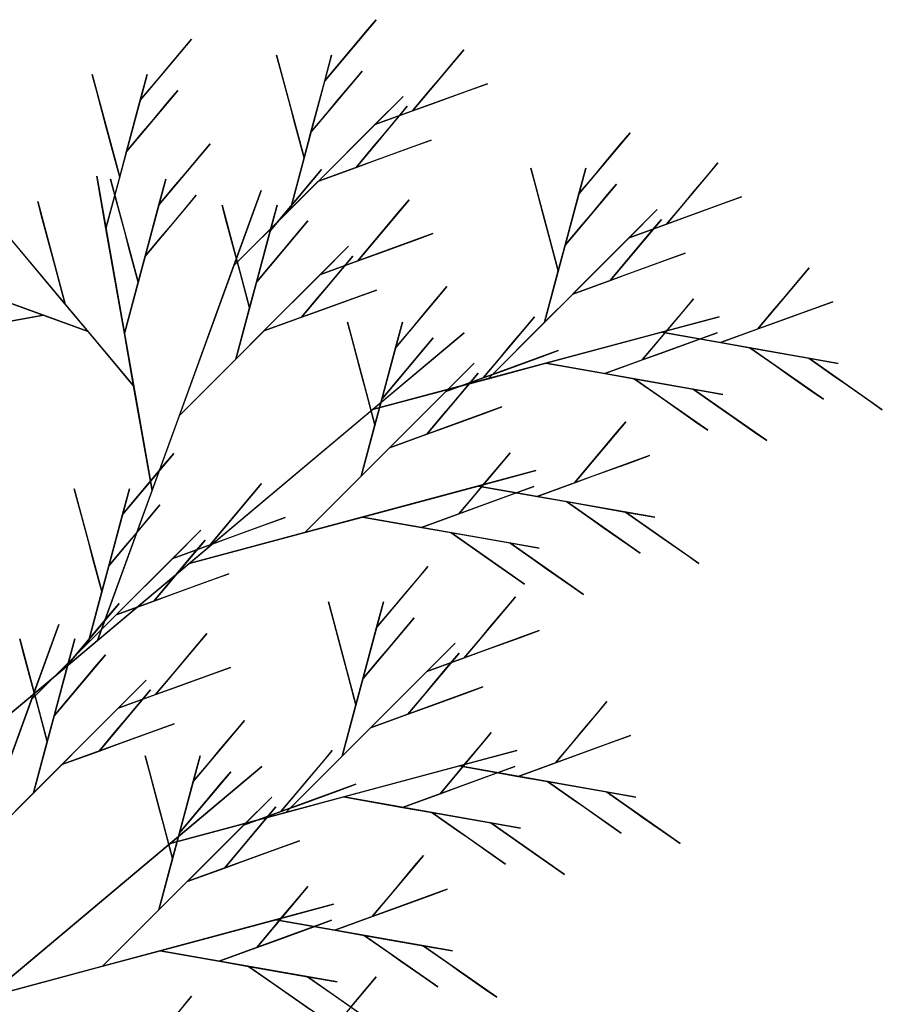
# Model space of a CAD drawing. Extents: x 0 to 1920, y 0 to 1440.
# Tile 19 of 19: x 1639 to 1695, y 1170 to 1234. Entities that reach past the tile are written whole.
import ezdxf

# ---------------------------------------------------------------- set-up
doc = ezdxf.new("R2010")
doc.units = 0
doc.layers.get('0').update_dxf_attribs({"linetype": 'CONTINUOUS'})

msp = doc.modelspace()

# ---------------------------------------------------------------- linework, layer by layer
at = {"color": 0}
for p, q in [((1662.328, 1233.926), (1659.025, 1229.989)), ((1661.778, 1233.27), (1662.328, 1233.926)), ((1660.677, 1231.957), (1661.778, 1233.27)), ((1650.447, 1232.674), (1647.144, 1228.738)), ((1649.897, 1232.018), (1650.447, 1232.674)), ((1648.796, 1230.706), (1649.897, 1232.018)), ((1660.126, 1231.301), (1660.677, 1231.957)), ((1667.977, 1231.982), (1664.674, 1228.046)), ((1667.426, 1231.326), (1667.977, 1231.982)), ((1656.217, 1230.541), (1655.922, 1231.644)), ((1655.922, 1231.644), (1657.695, 1225.025)), ((1659.469, 1231.644), (1656.808, 1221.716)), ((1659.025, 1229.989), (1659.469, 1231.644)), ((1659.025, 1229.989), (1660.126, 1231.301)), ((1666.325, 1230.014), (1667.426, 1231.326)), ((1648.245, 1230.05), (1648.796, 1230.706)), ((1661.442, 1230.617), (1658.138, 1226.68)), ((1660.891, 1229.96), (1661.442, 1230.617)), ((1644.336, 1229.289), (1644.041, 1230.392)), ((1644.041, 1230.392), (1645.814, 1223.774)), ((1647.587, 1230.392), (1644.927, 1220.465)), ((1647.144, 1228.738), (1647.587, 1230.392)), ((1647.144, 1228.738), (1648.245, 1230.05)), ((1656.808, 1228.335), (1656.217, 1230.541)), ((1658.138, 1226.68), (1659.025, 1229.989)), ((1665.775, 1229.358), (1666.325, 1230.014)), ((1649.561, 1229.365), (1646.257, 1225.429)), ((1649.01, 1228.709), (1649.561, 1229.365)), ((1659.79, 1228.648), (1660.891, 1229.96)), ((1669.503, 1229.803), (1662.259, 1227.167)), ((1664.674, 1228.046), (1665.775, 1229.358)), ((1665.881, 1228.485), (1668.295, 1229.364)), ((1668.295, 1229.364), (1669.503, 1229.803)), ((1644.927, 1227.083), (1644.336, 1229.289)), ((1646.257, 1225.429), (1647.144, 1228.738)), ((1664.076, 1228.984), (1653.175, 1218.082)), ((1662.259, 1227.167), (1664.076, 1228.984)), ((1647.909, 1227.397), (1649.01, 1228.709)), ((1657.104, 1227.231), (1656.808, 1228.335)), ((1659.24, 1227.992), (1659.79, 1228.648)), ((1664.343, 1228.348), (1661.04, 1224.412)), ((1663.792, 1227.692), (1664.343, 1228.348)), ((1664.674, 1228.046), (1665.881, 1228.485)), ((1658.138, 1226.68), (1659.24, 1227.992)), ((1662.259, 1227.167), (1664.674, 1228.046)), ((1662.691, 1226.38), (1663.792, 1227.692)), ((1645.223, 1225.98), (1644.927, 1227.083)), ((1647.358, 1226.741), (1647.909, 1227.397)), ((1657.695, 1225.025), (1657.104, 1227.231)), ((1658.625, 1223.533), (1662.259, 1227.167)), ((1646.257, 1225.429), (1647.358, 1226.741)), ((1657.695, 1225.025), (1658.138, 1226.68)), ((1662.141, 1225.724), (1662.691, 1226.38)), ((1678.701, 1226.64), (1675.398, 1222.704)), ((1678.15, 1225.984), (1678.701, 1226.64)), ((1645.814, 1223.774), (1645.223, 1225.98)), ((1651.637, 1225.927), (1648.334, 1221.99)), ((1651.087, 1225.271), (1651.637, 1225.927)), ((1665.869, 1226.169), (1658.625, 1223.533)), ((1661.04, 1224.412), (1662.141, 1225.724)), ((1662.247, 1224.851), (1664.662, 1225.73)), ((1664.662, 1225.73), (1665.869, 1226.169)), ((1677.049, 1224.672), (1678.15, 1225.984)), ((1645.814, 1223.774), (1646.257, 1225.429)), ((1649.986, 1223.958), (1651.087, 1225.271)), ((1656.808, 1221.716), (1657.695, 1225.025)), ((1658.625, 1223.533), (1661.04, 1224.412)), ((1661.04, 1224.412), (1662.247, 1224.851)), ((1672.59, 1223.255), (1672.294, 1224.358)), ((1672.294, 1224.358), (1674.068, 1217.74)), ((1675.841, 1224.358), (1673.181, 1214.431)), ((1675.398, 1222.704), (1675.841, 1224.358)), ((1676.499, 1224.016), (1677.049, 1224.672)), ((1684.349, 1224.697), (1681.046, 1220.76)), ((1683.799, 1224.041), (1684.349, 1224.697)), ((1644.927, 1220.465), (1644.332, 1223.839)), ((1644.332, 1223.839), (1647.902, 1203.595)), ((1644.927, 1220.465), (1645.814, 1223.774)), ((1645.526, 1222.542), (1645.23, 1223.645)), ((1645.23, 1223.645), (1647.004, 1217.026)), ((1648.777, 1223.645), (1646.117, 1213.717)), ((1648.334, 1221.99), (1648.777, 1223.645)), ((1649.435, 1223.302), (1649.986, 1223.958)), ((1658.813, 1224.268), (1655.51, 1220.331)), ((1658.263, 1223.612), (1658.813, 1224.268)), ((1675.398, 1222.704), (1676.499, 1224.016)), ((1682.698, 1222.729), (1683.799, 1224.041)), ((1648.334, 1221.99), (1649.435, 1223.302)), ((1656.808, 1221.716), (1658.625, 1223.533)), ((1657.162, 1222.299), (1658.263, 1223.612)), ((1673.181, 1221.049), (1672.59, 1223.255)), ((1677.814, 1223.331), (1674.511, 1219.395)), ((1677.264, 1222.675), (1677.814, 1223.331)), ((1654.932, 1222.911), (1644.387, 1193.938)), ((1646.117, 1220.336), (1645.526, 1222.542)), ((1650.75, 1222.618), (1647.447, 1218.681)), ((1650.2, 1221.961), (1650.75, 1222.618)), ((1653.175, 1218.082), (1654.932, 1222.911)), ((1674.511, 1219.395), (1675.398, 1222.704)), ((1676.163, 1221.363), (1677.264, 1222.675)), ((1685.875, 1222.518), (1678.631, 1219.881)), ((1682.147, 1222.072), (1682.698, 1222.729)), ((1684.668, 1222.078), (1685.875, 1222.518)), ((1640.83, 1221.107), (1640.534, 1222.21)), ((1640.534, 1222.21), (1642.308, 1215.592)), ((1647.447, 1218.681), (1648.334, 1221.99)), ((1649.099, 1220.649), (1650.2, 1221.961)), ((1652.702, 1220.883), (1652.407, 1221.986)), ((1652.407, 1221.986), (1654.18, 1215.367)), ((1655.953, 1221.986), (1653.293, 1212.058)), ((1655.51, 1220.331), (1655.953, 1221.986)), ((1656.611, 1221.643), (1657.162, 1222.299)), ((1664.462, 1222.324), (1661.158, 1218.388)), ((1663.911, 1221.668), (1664.462, 1222.324)), ((1681.046, 1220.76), (1682.147, 1222.072)), ((1682.253, 1221.2), (1684.668, 1222.078)), ((1641.421, 1218.901), (1640.83, 1221.107)), ((1653.175, 1218.082), (1656.808, 1221.716)), ((1655.51, 1220.331), (1656.611, 1221.643)), ((1662.81, 1220.356), (1663.911, 1221.668)), ((1680.448, 1221.698), (1669.547, 1210.797)), ((1675.612, 1220.707), (1676.163, 1221.363)), ((1678.631, 1219.881), (1680.448, 1221.698)), ((1681.046, 1220.76), (1682.253, 1221.2)), ((1637.904, 1220.841), (1646.712, 1210.343)), ((1646.117, 1213.717), (1644.927, 1220.465)), ((1648.548, 1219.993), (1649.099, 1220.649)), ((1653.293, 1218.677), (1652.702, 1220.883)), ((1657.926, 1220.959), (1654.623, 1217.022)), ((1657.376, 1220.303), (1657.926, 1220.959)), ((1673.476, 1219.946), (1673.181, 1221.049)), ((1674.511, 1219.395), (1675.612, 1220.707)), ((1680.715, 1221.063), (1677.412, 1217.126)), ((1678.631, 1219.881), (1681.046, 1220.76)), ((1680.165, 1220.407), (1680.715, 1221.063)), ((1646.413, 1219.232), (1646.117, 1220.336)), ((1647.447, 1218.681), (1648.548, 1219.993)), ((1654.623, 1217.022), (1655.51, 1220.331)), ((1656.275, 1218.99), (1657.376, 1220.303)), ((1665.987, 1220.145), (1658.744, 1217.509)), ((1662.259, 1219.7), (1662.81, 1220.356)), ((1664.78, 1219.706), (1665.987, 1220.145)), ((1674.068, 1217.74), (1673.476, 1219.946)), ((1674.998, 1216.248), (1678.631, 1219.881)), ((1679.064, 1219.095), (1680.165, 1220.407)), ((1647.004, 1217.026), (1646.413, 1219.232)), ((1660.561, 1219.326), (1649.659, 1208.424)), ((1658.744, 1217.509), (1660.561, 1219.326)), ((1661.158, 1218.388), (1662.259, 1219.7)), ((1662.366, 1218.827), (1664.78, 1219.706)), ((1674.068, 1217.74), (1674.511, 1219.395)), ((1642.308, 1215.592), (1639.372, 1219.091)), ((1641.717, 1217.798), (1641.421, 1218.901)), ((1647.004, 1217.026), (1647.447, 1218.681)), ((1653.589, 1217.574), (1653.293, 1218.677)), ((1655.724, 1218.334), (1656.275, 1218.99)), ((1660.828, 1218.69), (1657.525, 1214.754)), ((1660.277, 1218.034), (1660.828, 1218.69)), ((1661.158, 1218.388), (1662.366, 1218.827)), ((1682.241, 1218.884), (1674.998, 1216.248)), ((1678.513, 1218.439), (1679.064, 1219.095)), ((1681.034, 1218.445), (1682.241, 1218.884)), ((1649.659, 1208.424), (1653.175, 1218.082)), ((1654.623, 1217.022), (1655.724, 1218.334)), ((1658.744, 1217.509), (1661.158, 1218.388)), ((1659.176, 1216.722), (1660.277, 1218.034)), ((1677.412, 1217.126), (1678.513, 1218.439)), ((1678.619, 1217.566), (1681.034, 1218.445)), ((1690.229, 1217.936), (1686.926, 1213.999)), ((1689.678, 1217.28), (1690.229, 1217.936)), ((1642.308, 1215.592), (1641.717, 1217.798)), ((1654.18, 1215.367), (1653.589, 1217.574)), ((1655.11, 1213.875), (1658.744, 1217.509)), ((1673.181, 1214.431), (1674.068, 1217.74)), ((1677.412, 1217.126), (1678.619, 1217.566)), ((1635.191, 1216.967), (1643.776, 1213.842)), ((1646.117, 1213.717), (1647.004, 1217.026)), ((1654.18, 1215.367), (1654.623, 1217.022)), ((1658.626, 1216.066), (1659.176, 1216.722)), ((1666.891, 1216.731), (1663.588, 1212.794)), ((1666.34, 1216.075), (1666.891, 1216.731)), ((1674.998, 1216.248), (1677.412, 1217.126)), ((1688.577, 1215.967), (1689.678, 1217.28)), ((1639.483, 1215.405), (1636.622, 1216.446)), ((1662.354, 1216.511), (1655.11, 1213.875)), ((1657.525, 1214.754), (1658.626, 1216.066)), ((1658.732, 1215.193), (1661.146, 1216.072)), ((1661.146, 1216.072), (1662.354, 1216.511)), ((1665.239, 1214.762), (1666.34, 1216.075)), ((1673.181, 1214.431), (1674.998, 1216.248)), ((1640.914, 1214.884), (1639.483, 1215.405)), ((1643.776, 1213.842), (1642.308, 1215.592)), ((1682.783, 1215.941), (1679.48, 1212.004)), ((1682.233, 1215.285), (1682.783, 1215.941)), ((1691.755, 1215.757), (1684.511, 1213.12)), ((1688.027, 1215.311), (1688.577, 1215.967)), ((1690.547, 1215.317), (1691.755, 1215.757)), ((1634.916, 1213.826), (1640.914, 1214.884)), ((1640.914, 1214.884), (1638.915, 1214.531)), ((1643.776, 1213.842), (1640.914, 1214.884)), ((1653.293, 1212.058), (1654.18, 1215.367)), ((1657.525, 1214.754), (1658.732, 1215.193)), ((1684.438, 1214.787), (1662.101, 1208.802)), ((1664.689, 1214.106), (1665.239, 1214.762)), ((1672.539, 1214.787), (1669.236, 1210.851)), ((1671.989, 1214.131), (1672.539, 1214.787)), ((1680.716, 1213.79), (1684.438, 1214.787)), ((1681.132, 1213.972), (1682.233, 1215.285)), ((1686.926, 1213.999), (1688.027, 1215.311)), ((1688.133, 1214.439), (1690.547, 1215.317)), ((1655.11, 1213.875), (1657.525, 1214.754)), ((1660.78, 1213.346), (1660.484, 1214.449)), ((1660.484, 1214.449), (1662.258, 1207.83)), ((1664.031, 1214.449), (1661.371, 1204.521)), ((1663.588, 1212.794), (1664.031, 1214.449)), ((1669.547, 1210.797), (1673.181, 1214.431)), ((1670.888, 1212.819), (1671.989, 1214.131)), ((1686.926, 1213.999), (1688.133, 1214.439)), ((1668.006, 1213.757), (1632.577, 1184.028)), ((1646.712, 1210.343), (1643.776, 1213.842)), ((1646.712, 1210.343), (1646.117, 1213.717)), ((1653.293, 1212.058), (1655.11, 1213.875)), ((1662.101, 1208.802), (1668.006, 1213.757)), ((1663.588, 1212.794), (1664.689, 1214.106)), ((1673.27, 1211.795), (1680.716, 1213.79)), ((1684.309, 1213.762), (1677.066, 1211.125)), ((1680.581, 1213.316), (1681.132, 1213.972)), ((1680.716, 1213.79), (1684.511, 1213.12)), ((1692.102, 1211.782), (1680.716, 1213.79)), ((1683.102, 1213.322), (1684.309, 1213.762)), ((1684.511, 1213.12), (1686.926, 1213.999)), ((1661.371, 1211.14), (1660.78, 1213.346)), ((1666.004, 1213.422), (1662.701, 1209.485)), ((1665.454, 1212.765), (1666.004, 1213.422)), ((1679.48, 1212.004), (1680.581, 1213.316)), ((1680.687, 1212.444), (1683.102, 1213.322)), ((1684.511, 1213.12), (1686.409, 1212.786)), ((1662.701, 1209.485), (1663.588, 1212.794)), ((1664.353, 1211.453), (1665.454, 1212.765)), ((1674.065, 1212.608), (1666.822, 1209.972)), ((1670.337, 1212.163), (1670.888, 1212.819)), ((1672.858, 1212.169), (1674.065, 1212.608)), ((1679.48, 1212.004), (1680.687, 1212.444)), ((1686.409, 1212.786), (1687.988, 1211.68)), ((1691.145, 1209.47), (1686.409, 1212.786)), ((1686.409, 1212.786), (1690.205, 1212.116)), ((1649.659, 1208.424), (1653.293, 1212.058)), ((1668.639, 1211.789), (1657.737, 1200.887)), ((1666.822, 1209.972), (1668.639, 1211.789)), ((1669.236, 1210.851), (1670.337, 1212.163)), ((1669.547, 1210.797), (1673.27, 1211.795)), ((1670.443, 1211.29), (1672.858, 1212.169)), ((1673.27, 1211.795), (1677.066, 1211.125)), ((1684.657, 1209.787), (1673.27, 1211.795)), ((1677.066, 1211.125), (1679.48, 1212.004)), ((1687.988, 1211.68), (1688.777, 1211.128)), ((1690.205, 1212.116), (1691.783, 1211.011)), ((1694.94, 1208.8), (1690.205, 1212.116)), ((1690.205, 1212.116), (1692.102, 1211.782)), ((1661.667, 1210.036), (1661.371, 1211.14)), ((1663.802, 1210.797), (1664.353, 1211.453)), ((1668.906, 1211.153), (1665.602, 1207.217)), ((1668.355, 1210.497), (1668.906, 1211.153)), ((1669.236, 1210.851), (1670.443, 1211.29)), ((1677.066, 1211.125), (1678.963, 1210.791)), ((1688.777, 1211.128), (1690.356, 1210.022)), ((1691.783, 1211.011), (1692.573, 1210.458)), ((1647.902, 1203.595), (1646.712, 1210.343)), ((1662.101, 1208.802), (1669.547, 1210.797)), ((1662.701, 1209.485), (1663.802, 1210.797)), ((1666.822, 1209.972), (1669.236, 1210.851)), ((1667.254, 1209.185), (1668.355, 1210.497)), ((1678.963, 1210.791), (1680.542, 1209.685)), ((1683.699, 1207.475), (1678.963, 1210.791)), ((1678.963, 1210.791), (1682.759, 1210.121)), ((1692.573, 1210.458), (1694.151, 1209.353)), ((1662.258, 1207.83), (1661.667, 1210.036)), ((1663.188, 1206.338), (1666.822, 1209.972)), ((1680.542, 1209.685), (1681.331, 1209.133)), ((1682.759, 1210.121), (1684.338, 1209.016)), ((1687.495, 1206.805), (1682.759, 1210.121)), ((1682.759, 1210.121), (1684.657, 1209.787)), ((1690.356, 1210.022), (1691.145, 1209.47)), ((1662.258, 1207.83), (1662.701, 1209.485)), ((1666.703, 1208.529), (1667.254, 1209.185)), ((1681.331, 1209.133), (1682.91, 1208.027)), ((1694.151, 1209.353), (1694.94, 1208.8)), ((1647.902, 1203.595), (1649.659, 1208.424)), ((1650.292, 1198.892), (1662.101, 1208.802)), ((1670.431, 1208.974), (1663.188, 1206.338)), ((1665.602, 1207.217), (1666.703, 1208.529)), ((1666.81, 1207.656), (1669.224, 1208.535)), ((1669.224, 1208.535), (1670.431, 1208.974)), ((1684.338, 1209.016), (1685.127, 1208.463)), ((1685.127, 1208.463), (1686.705, 1207.358)), ((1661.371, 1204.521), (1662.258, 1207.83)), ((1678.419, 1208.026), (1675.116, 1204.09)), ((1677.869, 1207.37), (1678.419, 1208.026)), ((1682.91, 1208.027), (1683.699, 1207.475)), ((1663.188, 1206.338), (1665.602, 1207.217)), ((1665.602, 1207.217), (1666.81, 1207.656)), ((1676.768, 1206.058), (1677.869, 1207.37)), ((1686.705, 1207.358), (1687.495, 1206.805)), ((1649.298, 1205.981), (1645.994, 1202.045)), ((1648.747, 1205.325), (1649.298, 1205.981)), ((1661.371, 1204.521), (1663.188, 1206.338)), ((1670.973, 1206.031), (1667.67, 1202.094)), ((1670.423, 1205.375), (1670.973, 1206.031)), ((1676.217, 1205.402), (1676.768, 1206.058)), ((1647.646, 1204.013), (1648.747, 1205.325)), ((1669.322, 1204.063), (1670.423, 1205.375)), ((1679.945, 1205.847), (1672.701, 1203.211)), ((1675.116, 1204.09), (1676.217, 1205.402)), ((1676.323, 1204.529), (1678.738, 1205.408)), ((1678.738, 1205.408), (1679.945, 1205.847)), ((1672.629, 1204.878), (1650.292, 1198.892)), ((1668.906, 1203.88), (1672.629, 1204.878)), ((1647.096, 1203.357), (1647.646, 1204.013)), ((1654.946, 1204.038), (1651.643, 1200.101)), ((1654.395, 1203.382), (1654.946, 1204.038)), ((1657.737, 1200.887), (1661.371, 1204.521)), ((1668.771, 1203.407), (1669.322, 1204.063)), ((1672.701, 1203.211), (1675.116, 1204.09)), ((1675.116, 1204.09), (1676.323, 1204.529)), ((1643.187, 1202.596), (1642.891, 1203.699)), ((1642.891, 1203.699), (1644.664, 1197.081)), ((1646.438, 1203.699), (1643.778, 1193.772)), ((1644.387, 1193.938), (1647.902, 1203.595)), ((1645.994, 1202.045), (1646.438, 1203.699)), ((1645.994, 1202.045), (1647.096, 1203.357)), ((1653.294, 1202.069), (1654.395, 1203.382)), ((1661.46, 1201.885), (1668.906, 1203.88)), ((1672.499, 1203.852), (1665.256, 1201.216)), ((1667.67, 1202.094), (1668.771, 1203.407)), ((1668.877, 1202.534), (1671.292, 1203.413)), ((1668.906, 1203.88), (1672.701, 1203.211)), ((1680.293, 1201.872), (1668.906, 1203.88)), ((1671.292, 1203.413), (1672.499, 1203.852)), ((1672.701, 1203.211), (1674.599, 1202.876)), ((1674.599, 1202.876), (1676.178, 1201.771)), ((1679.335, 1199.56), (1674.599, 1202.876)), ((1674.599, 1202.876), (1678.395, 1202.207)), ((1643.778, 1200.39), (1643.187, 1202.596)), ((1648.411, 1202.672), (1645.108, 1198.735)), ((1647.86, 1202.016), (1648.411, 1202.672)), ((1652.744, 1201.413), (1653.294, 1202.069)), ((1665.256, 1201.216), (1667.67, 1202.094)), ((1667.67, 1202.094), (1668.877, 1202.534)), ((1678.395, 1202.207), (1679.973, 1201.102)), ((1683.131, 1198.891), (1678.395, 1202.207)), ((1678.395, 1202.207), (1680.293, 1201.872)), ((1645.108, 1198.735), (1645.994, 1202.045)), ((1646.759, 1200.704), (1647.86, 1202.016)), ((1656.472, 1201.859), (1649.228, 1199.222)), ((1655.265, 1201.419), (1656.472, 1201.859)), ((1657.737, 1200.887), (1661.46, 1201.885)), ((1661.46, 1201.885), (1665.256, 1201.216)), ((1672.847, 1199.877), (1661.46, 1201.885)), ((1676.178, 1201.771), (1676.967, 1201.218)), ((1651.045, 1201.039), (1640.144, 1190.138)), ((1649.228, 1199.222), (1651.045, 1201.039)), ((1650.292, 1198.892), (1657.737, 1200.887)), ((1651.643, 1200.101), (1652.744, 1201.413)), ((1652.85, 1200.54), (1655.265, 1201.419)), ((1665.256, 1201.216), (1667.154, 1200.881)), ((1667.154, 1200.881), (1668.732, 1199.776)), ((1671.889, 1197.565), (1667.154, 1200.881)), ((1667.154, 1200.881), (1670.949, 1200.212)), ((1676.967, 1201.218), (1678.546, 1200.113)), ((1679.973, 1201.102), (1680.763, 1200.549)), ((1644.073, 1199.287), (1643.778, 1200.39)), ((1646.209, 1200.048), (1646.759, 1200.704)), ((1651.312, 1200.404), (1648.009, 1196.467)), ((1650.762, 1199.748), (1651.312, 1200.404)), ((1651.643, 1200.101), (1652.85, 1200.54)), ((1670.949, 1200.212), (1672.528, 1199.106)), ((1675.685, 1196.896), (1670.949, 1200.212)), ((1670.949, 1200.212), (1672.847, 1199.877)), ((1680.763, 1200.549), (1682.341, 1199.444)), ((1645.108, 1198.735), (1646.209, 1200.048)), ((1649.228, 1199.222), (1651.643, 1200.101)), ((1649.661, 1198.436), (1650.762, 1199.748)), ((1668.732, 1199.776), (1669.521, 1199.223)), ((1678.546, 1200.113), (1679.335, 1199.56)), ((1644.664, 1197.081), (1644.073, 1199.287)), ((1645.595, 1195.589), (1649.228, 1199.222)), ((1669.521, 1199.223), (1671.1, 1198.118)), ((1672.528, 1199.106), (1673.317, 1198.554)), ((1682.341, 1199.444), (1683.131, 1198.891)), ((1644.387, 1193.938), (1650.292, 1198.892)), ((1644.664, 1197.081), (1645.108, 1198.735)), ((1649.11, 1197.78), (1649.661, 1198.436)), ((1665.67, 1198.696), (1662.367, 1194.759)), ((1665.12, 1198.04), (1665.67, 1198.696)), ((1673.317, 1198.554), (1674.896, 1197.448)), ((1652.838, 1198.225), (1645.595, 1195.589)), ((1648.009, 1196.467), (1649.11, 1197.78)), ((1649.216, 1196.907), (1651.631, 1197.786)), ((1651.631, 1197.786), (1652.838, 1198.225)), ((1664.018, 1196.728), (1665.12, 1198.04)), ((1671.1, 1198.118), (1671.889, 1197.565)), ((1643.778, 1193.772), (1644.664, 1197.081)), ((1674.896, 1197.448), (1675.685, 1196.896)), ((1645.595, 1195.589), (1648.009, 1196.467)), ((1648.009, 1196.467), (1649.216, 1196.907)), ((1659.559, 1195.311), (1659.263, 1196.414)), ((1659.263, 1196.414), (1661.037, 1189.796)), ((1662.81, 1196.414), (1660.15, 1186.486)), ((1662.367, 1194.759), (1662.81, 1196.414)), ((1663.468, 1196.071), (1664.018, 1196.728)), ((1671.318, 1196.752), (1668.015, 1192.816)), ((1670.768, 1196.096), (1671.318, 1196.752)), ((1645.782, 1196.323), (1642.479, 1192.387)), ((1645.232, 1195.667), (1645.782, 1196.323)), ((1662.367, 1194.759), (1663.468, 1196.071)), ((1669.667, 1194.784), (1670.768, 1196.096)), ((1643.778, 1193.772), (1645.595, 1195.589)), ((1644.131, 1194.355), (1645.232, 1195.667)), ((1660.15, 1193.105), (1659.559, 1195.311)), ((1664.783, 1195.387), (1661.48, 1191.45)), ((1664.233, 1194.731), (1664.783, 1195.387)), ((1641.902, 1194.967), (1631.356, 1165.993)), ((1640.144, 1190.138), (1641.902, 1194.967)), ((1661.48, 1191.45), (1662.367, 1194.759)), ((1663.132, 1193.418), (1664.233, 1194.731)), ((1672.844, 1194.573), (1665.601, 1191.937)), ((1669.116, 1194.128), (1669.667, 1194.784)), ((1671.637, 1194.134), (1672.844, 1194.573)), ((1632.577, 1184.028), (1644.387, 1193.938)), ((1639.671, 1192.938), (1639.376, 1194.041)), ((1639.376, 1194.041), (1641.149, 1187.423)), ((1642.923, 1194.041), (1640.263, 1184.114)), ((1642.479, 1192.387), (1642.923, 1194.041)), ((1643.58, 1193.699), (1644.131, 1194.355)), ((1651.431, 1194.38), (1648.128, 1190.443)), ((1650.88, 1193.724), (1651.431, 1194.38)), ((1668.015, 1192.816), (1669.116, 1194.128)), ((1669.222, 1193.255), (1671.637, 1194.134)), ((1640.144, 1190.138), (1643.778, 1193.772)), ((1642.479, 1192.387), (1643.58, 1193.699)), ((1649.779, 1192.411), (1650.88, 1193.724)), ((1667.418, 1193.754), (1656.516, 1182.853)), ((1662.581, 1192.762), (1663.132, 1193.418)), ((1665.601, 1191.937), (1667.418, 1193.754)), ((1668.015, 1192.816), (1669.222, 1193.255)), ((1640.263, 1190.732), (1639.671, 1192.938)), ((1644.896, 1193.014), (1641.593, 1189.078)), ((1644.345, 1192.358), (1644.896, 1193.014)), ((1660.446, 1192.002), (1660.15, 1193.105)), ((1661.48, 1191.45), (1662.581, 1192.762)), ((1667.685, 1193.119), (1664.382, 1189.182)), ((1665.601, 1191.937), (1668.015, 1192.816)), ((1667.134, 1192.463), (1667.685, 1193.119)), ((1641.593, 1189.078), (1642.479, 1192.387)), ((1643.244, 1191.046), (1644.345, 1192.358)), ((1652.957, 1192.201), (1645.713, 1189.564)), ((1649.229, 1191.755), (1649.779, 1192.411)), ((1651.749, 1191.761), (1652.957, 1192.201)), ((1661.037, 1189.796), (1660.446, 1192.002)), ((1661.967, 1188.303), (1665.601, 1191.937)), ((1666.033, 1191.15), (1667.134, 1192.463)), ((1647.53, 1191.381), (1636.629, 1180.48)), ((1645.713, 1189.564), (1647.53, 1191.381)), ((1648.128, 1190.443), (1649.229, 1191.755)), ((1649.335, 1190.883), (1651.749, 1191.761)), ((1661.037, 1189.796), (1661.48, 1191.45)), ((1640.558, 1189.629), (1640.263, 1190.732)), ((1642.694, 1190.39), (1643.244, 1191.046)), ((1647.797, 1190.746), (1644.494, 1186.809)), ((1647.247, 1190.09), (1647.797, 1190.746)), ((1648.128, 1190.443), (1649.335, 1190.883)), ((1669.21, 1190.94), (1661.967, 1188.303)), ((1665.483, 1190.494), (1666.033, 1191.15)), ((1668.003, 1190.5), (1669.21, 1190.94)), ((1636.629, 1180.48), (1640.144, 1190.138)), ((1641.593, 1189.078), (1642.694, 1190.39)), ((1645.713, 1189.564), (1648.128, 1190.443)), ((1646.145, 1188.778), (1647.247, 1190.09)), ((1664.382, 1189.182), (1665.483, 1190.494)), ((1665.589, 1189.621), (1668.003, 1190.5)), ((1641.149, 1187.423), (1640.558, 1189.629)), ((1642.079, 1185.931), (1645.713, 1189.564)), ((1660.15, 1186.486), (1661.037, 1189.796)), ((1664.382, 1189.182), (1665.589, 1189.621)), ((1677.198, 1189.991), (1673.895, 1186.055)), ((1676.648, 1189.335), (1677.198, 1189.991)), ((1641.149, 1187.423), (1641.593, 1189.078)), ((1645.595, 1188.122), (1646.145, 1188.778)), ((1653.86, 1188.786), (1650.557, 1184.85)), ((1653.31, 1188.13), (1653.86, 1188.786)), ((1661.967, 1188.303), (1664.382, 1189.182)), ((1675.547, 1188.023), (1676.648, 1189.335)), ((1649.323, 1188.567), (1642.079, 1185.931)), ((1644.494, 1186.809), (1645.595, 1188.122)), ((1645.701, 1187.249), (1648.116, 1188.128)), ((1648.116, 1188.128), (1649.323, 1188.567)), ((1652.209, 1186.818), (1653.31, 1188.13)), ((1660.15, 1186.486), (1661.967, 1188.303)), ((1669.753, 1187.996), (1666.449, 1184.06)), ((1669.202, 1187.34), (1669.753, 1187.996)), ((1678.724, 1187.812), (1671.481, 1185.176)), ((1674.996, 1187.367), (1675.547, 1188.023)), ((1677.517, 1187.373), (1678.724, 1187.812)), ((1640.263, 1184.114), (1641.149, 1187.423)), ((1644.494, 1186.809), (1645.701, 1187.249)), ((1668.101, 1186.028), (1669.202, 1187.34)), ((1673.895, 1186.055), (1674.996, 1187.367)), ((1675.102, 1186.494), (1677.517, 1187.373)), ((1642.079, 1185.931), (1644.494, 1186.809)), ((1647.749, 1185.401), (1647.454, 1186.504)), ((1647.454, 1186.504), (1649.227, 1179.886)), ((1651, 1186.504), (1648.34, 1176.577)), ((1671.408, 1186.843), (1649.071, 1180.858)), ((1650.557, 1184.85), (1651, 1186.504)), ((1651.658, 1186.162), (1652.209, 1186.818)), ((1659.509, 1186.843), (1656.205, 1182.906)), ((1656.516, 1182.853), (1660.15, 1186.486)), ((1658.958, 1186.187), (1659.509, 1186.843)), ((1667.685, 1185.845), (1671.408, 1186.843)), ((1673.895, 1186.055), (1675.102, 1186.494)), ((1654.976, 1185.812), (1619.546, 1156.083)), ((1640.263, 1184.114), (1642.079, 1185.931)), ((1649.071, 1180.858), (1654.976, 1185.812)), ((1650.557, 1184.85), (1651.658, 1186.162)), ((1657.857, 1184.874), (1658.958, 1186.187)), ((1660.239, 1183.85), (1667.685, 1185.845)), ((1671.278, 1185.817), (1664.035, 1183.181)), ((1667.55, 1185.372), (1668.101, 1186.028)), ((1667.685, 1185.845), (1671.481, 1185.176)), ((1679.072, 1183.837), (1667.685, 1185.845)), ((1670.071, 1185.378), (1671.278, 1185.817)), ((1671.481, 1185.176), (1673.895, 1186.055)), ((1648.34, 1183.195), (1647.749, 1185.401)), ((1652.974, 1185.477), (1649.67, 1181.54)), ((1652.423, 1184.821), (1652.974, 1185.477)), ((1666.449, 1184.06), (1667.55, 1185.372)), ((1667.657, 1184.499), (1670.071, 1185.378)), ((1671.481, 1185.176), (1673.378, 1184.841)), ((1649.67, 1181.54), (1650.557, 1184.85)), ((1651.322, 1183.509), (1652.423, 1184.821)), ((1661.034, 1184.664), (1653.791, 1182.027)), ((1657.306, 1184.218), (1657.857, 1184.874)), ((1659.827, 1184.224), (1661.034, 1184.664)), ((1666.449, 1184.06), (1667.657, 1184.499)), ((1673.378, 1184.841), (1674.957, 1183.736)), ((1678.114, 1181.525), (1673.378, 1184.841)), ((1673.378, 1184.841), (1677.174, 1184.172)), ((1636.629, 1180.48), (1640.263, 1184.114)), ((1655.608, 1183.844), (1644.707, 1172.943)), ((1653.791, 1182.027), (1655.608, 1183.844)), ((1656.205, 1182.906), (1657.306, 1184.218)), ((1656.516, 1182.853), (1660.239, 1183.85)), ((1657.413, 1183.345), (1659.827, 1184.224)), ((1660.239, 1183.85), (1664.035, 1183.181)), ((1671.626, 1181.842), (1660.239, 1183.85)), ((1664.035, 1183.181), (1666.449, 1184.06)), ((1674.957, 1183.736), (1675.746, 1183.183)), ((1677.174, 1184.172), (1678.753, 1183.067)), ((1681.91, 1180.856), (1677.174, 1184.172)), ((1677.174, 1184.172), (1679.072, 1183.837)), ((1648.636, 1182.092), (1648.34, 1183.195)), ((1650.771, 1182.853), (1651.322, 1183.509)), ((1655.875, 1183.209), (1652.572, 1179.272)), ((1655.324, 1182.553), (1655.875, 1183.209)), ((1656.205, 1182.906), (1657.413, 1183.345)), ((1664.035, 1183.181), (1665.933, 1182.846)), ((1675.746, 1183.183), (1677.325, 1182.078)), ((1678.753, 1183.067), (1679.542, 1182.514)), ((1649.071, 1180.858), (1656.516, 1182.853)), ((1649.67, 1181.54), (1650.771, 1182.853)), ((1653.791, 1182.027), (1656.205, 1182.906)), ((1654.223, 1181.241), (1655.324, 1182.553)), ((1665.933, 1182.846), (1667.511, 1181.741)), ((1670.668, 1179.53), (1665.933, 1182.846)), ((1665.933, 1182.846), (1669.728, 1182.177)), ((1679.542, 1182.514), (1681.12, 1181.409)), ((1649.227, 1179.886), (1648.636, 1182.092)), ((1650.157, 1178.394), (1653.791, 1182.027)), ((1669.728, 1182.177), (1671.307, 1181.072)), ((1674.464, 1178.861), (1669.728, 1182.177)), ((1669.728, 1182.177), (1671.626, 1181.842)), ((1677.325, 1182.078), (1678.114, 1181.525)), ((1649.227, 1179.886), (1649.67, 1181.54)), ((1653.673, 1180.585), (1654.223, 1181.241)), ((1667.511, 1181.741), (1668.301, 1181.188)), ((1668.301, 1181.188), (1669.879, 1180.083)), ((1681.12, 1181.409), (1681.91, 1180.856)), ((1637.261, 1170.948), (1649.071, 1180.858)), ((1657.401, 1181.03), (1650.157, 1178.394)), ((1652.572, 1179.272), (1653.673, 1180.585)), ((1653.779, 1179.712), (1656.193, 1180.591)), ((1656.193, 1180.591), (1657.401, 1181.03)), ((1671.307, 1181.072), (1672.096, 1180.519)), ((1672.096, 1180.519), (1673.675, 1179.414)), ((1648.34, 1176.577), (1649.227, 1179.886)), ((1665.388, 1180.082), (1662.085, 1176.145)), ((1664.838, 1179.426), (1665.388, 1180.082)), ((1669.879, 1180.083), (1670.668, 1179.53)), ((1650.157, 1178.394), (1652.572, 1179.272)), ((1652.572, 1179.272), (1653.779, 1179.712)), ((1663.737, 1178.113), (1664.838, 1179.426)), ((1673.675, 1179.414), (1674.464, 1178.861)), ((1648.34, 1176.577), (1650.157, 1178.394)), ((1657.943, 1178.087), (1654.639, 1174.15)), ((1657.392, 1177.431), (1657.943, 1178.087)), ((1663.186, 1177.457), (1663.737, 1178.113)), ((1656.291, 1176.118), (1657.392, 1177.431)), ((1666.914, 1177.903), (1659.671, 1175.266)), ((1662.085, 1176.145), (1663.186, 1177.457)), ((1663.292, 1176.584), (1665.707, 1177.463)), ((1665.707, 1177.463), (1666.914, 1177.903)), ((1659.598, 1176.933), (1637.261, 1170.948)), ((1655.875, 1175.936), (1659.598, 1176.933)), ((1644.707, 1172.943), (1648.34, 1176.577)), ((1655.741, 1175.462), (1656.291, 1176.118)), ((1659.671, 1175.266), (1662.085, 1176.145)), ((1662.085, 1176.145), (1663.292, 1176.584)), ((1648.429, 1173.94), (1655.875, 1175.936)), ((1659.468, 1175.908), (1652.225, 1173.271)), ((1654.639, 1174.15), (1655.741, 1175.462)), ((1655.847, 1174.589), (1658.261, 1175.468)), ((1655.875, 1175.936), (1659.671, 1175.266)), ((1667.262, 1173.928), (1655.875, 1175.936)), ((1658.261, 1175.468), (1659.468, 1175.908)), ((1659.671, 1175.266), (1661.568, 1174.932)), ((1661.568, 1174.932), (1663.147, 1173.826)), ((1666.304, 1171.616), (1661.568, 1174.932)), ((1661.568, 1174.932), (1665.364, 1174.262)), ((1654.639, 1174.15), (1655.847, 1174.589)), ((1665.364, 1174.262), (1666.943, 1173.157)), ((1670.1, 1170.946), (1665.364, 1174.262)), ((1665.364, 1174.262), (1667.262, 1173.928)), ((1644.707, 1172.943), (1648.429, 1173.94)), ((1648.429, 1173.94), (1652.225, 1173.271)), ((1659.816, 1171.933), (1648.429, 1173.94)), ((1652.225, 1173.271), (1654.639, 1174.15)), ((1663.147, 1173.826), (1663.936, 1173.274)), ((1637.261, 1170.948), (1644.707, 1172.943)), ((1652.225, 1173.271), (1654.123, 1172.937)), ((1654.123, 1172.937), (1655.701, 1171.831)), ((1658.859, 1169.621), (1654.123, 1172.937)), ((1654.123, 1172.937), (1657.918, 1172.267)), ((1663.936, 1173.274), (1665.515, 1172.168)), ((1666.943, 1173.157), (1667.732, 1172.604)), ((1657.918, 1172.267), (1659.497, 1171.162)), ((1662.654, 1168.951), (1657.918, 1172.267)), ((1657.918, 1172.267), (1659.816, 1171.933)), ((1662.328, 1172.259), (1659.025, 1168.322)), ((1661.778, 1171.603), (1662.328, 1172.259)), ((1667.732, 1172.604), (1669.311, 1171.499)), ((1655.701, 1171.831), (1656.491, 1171.279)), ((1665.515, 1172.168), (1666.304, 1171.616)), ((1650.447, 1171.008), (1647.144, 1167.071)), ((1649.897, 1170.352), (1650.447, 1171.008)), ((1656.491, 1171.279), (1658.069, 1170.173)), ((1659.497, 1171.162), (1660.286, 1170.609)), ((1660.677, 1170.291), (1661.778, 1171.603)), ((1669.311, 1171.499), (1670.1, 1170.946)), ((1660.286, 1170.609), (1661.865, 1169.504))]:
    msp.add_line(p, q, dxfattribs=at)

doc.saveas('drawing.dxf')
